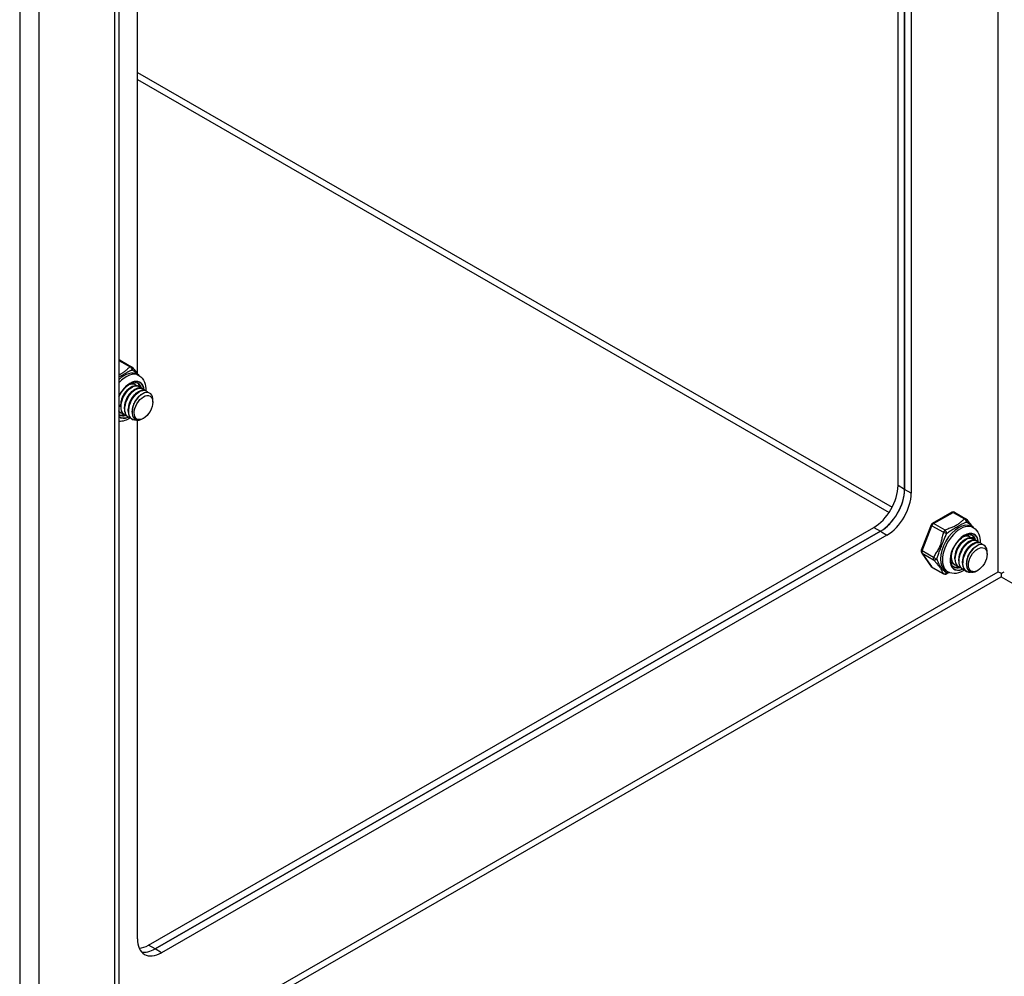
# Model space of a CAD drawing. Header units: inches. Extents: x 25 to 728, y 80 to 330.
# Tile 111 of 160: x 670 to 677, y 278 to 285. Entities that reach past the tile are written whole.
import ezdxf

# ---------------------------------------------------------------- set-up
doc = ezdxf.new("R2010")
doc.units = ezdxf.units.IN
doc.header["$MEASUREMENT"] = 0
doc.layers.add('Visible Edges(ANSI)', color=7, linetype='Continuous', lineweight=25)
doc.layers.add('Visible Tangent Edges(ANSI)', color=7, linetype='Continuous', lineweight=25)

msp = doc.modelspace()

# ---------------------------------------------------------------- linework, layer by layer
at = {"layer": 'Visible Edges(ANSI)'}
for p, q in [((670.4712, 295.0532), (670.4712, 277.5731)), ((676.1676, 281.9102), (676.1676, 291.7729)), ((676.2156, 291.7452), (676.2156, 281.8825)), ((676.2156, 281.8825), (676.2156, 291.7452)), ((676.2637, 291.7175), (676.2637, 281.8548)), ((670.6069, 282.73), (670.6069, 287.0126)), ((670.4808, 282.8274), (670.5645, 282.7792)), ((670.6041, 282.7239), (670.6181, 282.7159)), ((670.5511, 282.6239), (670.5636, 282.6311)), ((670.579, 282.6078), (670.5915, 282.6151)), ((670.5862, 282.6524), (670.589, 282.6508)), ((670.6141, 282.6364), (670.6169, 282.6348)), ((670.642, 282.6203), (670.6448, 282.6187)), ((670.6068, 282.5918), (670.6193, 282.599)), ((670.6347, 282.5757), (670.6444, 282.5814)), ((670.6698, 282.6043), (670.6726, 282.6027)), ((670.4843, 282.4876), (670.4843, 282.502)), ((670.5122, 282.4716), (670.5122, 282.486)), ((670.5401, 282.4555), (670.54, 282.4699)), ((670.7195, 282.5202), (670.7195, 282.5362)), ((670.4774, 282.4266), (670.4712, 282.4311)), ((670.4843, 282.4431), (670.4871, 282.4415)), ((670.5121, 282.4271), (670.5149, 282.4254)), ((670.54, 282.411), (670.5428, 282.4094)), ((670.5678, 282.395), (670.5706, 282.3933)), ((670.5679, 282.4467), (670.5679, 282.4539)), ((670.6515, 282.4022), (670.6475, 282.3999)), ((670.6069, 278.5972), (670.6069, 282.3881)), ((676.5607, 281.7154), (676.4176, 281.6331)), ((676.5803, 281.7154), (676.664, 281.6672)), ((670.6875, 278.55), (675.9908, 281.604)), ((676.4091, 281.6231), (676.3376, 281.4387)), ((676.7036, 281.6119), (676.7176, 281.6039)), ((676.0389, 281.5763), (670.7356, 278.5223)), ((670.7356, 278.5223), (676.0389, 281.5763)), ((676.0869, 281.5486), (670.7836, 278.4947)), ((676.6857, 281.5404), (676.6885, 281.5388)), ((676.6506, 281.5119), (676.6631, 281.5191)), ((676.6785, 281.4959), (676.691, 281.5031)), ((676.7063, 281.4798), (676.7188, 281.487)), ((676.7136, 281.5244), (676.7164, 281.5228)), ((676.7342, 281.4638), (676.7439, 281.4694)), ((676.7415, 281.5083), (676.7443, 281.5067)), ((676.7693, 281.4923), (676.7721, 281.4907)), ((676.3398, 281.4203), (676.4113, 281.3182)), ((676.556, 281.3917), (676.556, 281.4025)), ((676.5838, 281.3756), (676.5838, 281.39)), ((676.819, 281.4082), (676.819, 281.4243)), ((676.5559, 281.3472), (676.5587, 281.3455)), ((676.5838, 281.3311), (676.5866, 281.3295)), ((676.6116, 281.3151), (676.6144, 281.3135)), ((676.6117, 281.3596), (676.6117, 281.374)), ((676.6396, 281.3435), (676.6395, 281.358)), ((676.6674, 281.3347), (676.6674, 281.3419)), ((676.4176, 281.3125), (676.5013, 281.2643)), ((676.517, 281.2878), (676.5309, 281.2798)), ((676.6395, 281.299), (676.6423, 281.2974)), ((676.6673, 281.283), (676.6701, 281.2814)), ((676.751, 281.2902), (676.747, 281.2879)), ((676.9227, 281.268), (676.9227, 281.2427))]:
    msp.add_line(p, q, dxfattribs=at)
at = {"layer": 'Visible Edges(ANSI)', "flags": 128}
for points in [[(670.5705, 282.7739), (670.5754, 282.7675), (670.581, 282.7607), (670.5933, 282.7462), (670.6059, 282.7312), (670.6119, 282.7237), (670.6174, 282.7162)], [(670.6181, 282.7159), (670.6312, 282.7066), (670.6425, 282.6952), (670.6517, 282.6821), (670.6587, 282.668), (670.6637, 282.653), (670.6669, 282.6374), (670.6683, 282.6214), (670.6683, 282.6051)], [(670.4712, 282.5588), (670.4778, 282.5722), (670.4853, 282.5852), (670.4936, 282.5977), (670.5025, 282.6094), (670.512, 282.6203), (670.5219, 282.6302), (670.532, 282.639), (670.5423, 282.6465), (670.5525, 282.6528), (670.5625, 282.6576), (670.5722, 282.6611), (670.5813, 282.6631), (670.5899, 282.6638), (670.5977, 282.6632), (670.6047, 282.6615), (670.611, 282.6586)], [(670.5511, 282.6238), (670.5469, 282.6212), (670.5426, 282.6182), (670.5384, 282.6149), (670.5342, 282.6113), (670.53, 282.6073), (670.5259, 282.6031), (670.522, 282.5986), (670.5181, 282.5939), (670.5144, 282.5889), (670.5109, 282.5838), (670.5075, 282.5784), (670.5043, 282.5728), (670.5012, 282.5671), (670.4984, 282.5613), (670.4958, 282.5554), (670.4935, 282.5494), (670.4914, 282.5434), (670.4895, 282.5374), (670.4879, 282.5313), (670.4866, 282.5253), (670.4856, 282.5194), (670.4849, 282.5135), (670.4845, 282.5077), (670.4844, 282.5021)], [(670.6141, 282.6364), (670.6066, 282.6395), (670.5982, 282.6409), (670.5892, 282.6405), (670.5796, 282.6383), (670.5696, 282.6343), (670.5595, 282.6286), (670.5493, 282.6212), (670.5394, 282.6124), (670.5298, 282.6022), (670.5207, 282.5908), (670.5124, 282.5784), (670.5049, 282.5652), (670.4984, 282.5515), (670.4931, 282.5374), (670.4889, 282.5231), (670.4861, 282.5091), (670.4846, 282.4953), (670.4845, 282.4822), (670.4858, 282.4699), (670.4885, 282.4586), (670.4925, 282.4485), (670.4979, 282.4398), (670.5044, 282.4326), (670.5121, 282.4271)], [(670.5286, 282.4203), (670.5183, 282.4237), (670.5091, 282.4294), (670.5014, 282.4373), (670.4952, 282.4471), (670.4908, 282.4587), (670.488, 282.4718), (670.4871, 282.4862), (670.4881, 282.5016), (670.4908, 282.5175), (670.4952, 282.5336), (670.5012, 282.5497), (670.5086, 282.5654), (670.5174, 282.5802), (670.5272, 282.594), (670.5378, 282.6063), (670.549, 282.617), (670.5605, 282.6258), (670.5721, 282.6325), (670.5834, 282.637), (670.5942, 282.6392), (670.6043, 282.639), (670.6134, 282.6365), (670.6213, 282.6317), (670.6278, 282.6248)], [(670.642, 282.6203), (670.6345, 282.6235), (670.6261, 282.6249), (670.617, 282.6245), (670.6074, 282.6223), (670.5975, 282.6182), (670.5873, 282.6125), (670.5772, 282.6052), (670.5672, 282.5963), (670.5577, 282.5861), (670.5486, 282.5747), (670.5403, 282.5624), (670.5328, 282.5492), (670.5263, 282.5354), (670.5209, 282.5213), (670.5168, 282.5071), (670.5139, 282.493), (670.5124, 282.4793), (670.5123, 282.4662), (670.5136, 282.4539), (670.5163, 282.4426), (670.5204, 282.4325), (670.5257, 282.4238), (670.5323, 282.4166), (670.54, 282.411)], [(670.5565, 282.4042), (670.5461, 282.4076), (670.537, 282.4134), (670.5293, 282.4212), (670.5231, 282.431), (670.5186, 282.4427), (670.5159, 282.4558), (670.515, 282.4702), (670.5159, 282.4855), (670.5186, 282.5014), (670.523, 282.5176), (670.529, 282.5337), (670.5365, 282.5493), (670.5452, 282.5642), (670.555, 282.5779), (670.5656, 282.5903), (670.5768, 282.601), (670.5884, 282.6097), (670.5999, 282.6165), (670.6112, 282.621), (670.6221, 282.6231), (670.6322, 282.623), (670.6413, 282.6204), (670.6492, 282.6157), (670.6557, 282.6087)], [(670.5486, 282.6505), (670.5512, 282.6516), (670.5538, 282.6525), (670.5565, 282.6533), (670.559, 282.654), (670.5616, 282.6545), (670.5641, 282.655), (670.5666, 282.6552), (670.569, 282.6554), (670.5714, 282.6554), (670.5737, 282.6553), (670.576, 282.6551), (670.5783, 282.6547), (670.5805, 282.6543), (670.5826, 282.6537), (670.5846, 282.6529), (670.5866, 282.6521), (670.5886, 282.6511), (670.5904, 282.65), (670.5922, 282.6487), (670.5939, 282.6474), (670.5956, 282.6459), (670.5971, 282.6443), (670.5986, 282.6426), (670.6, 282.6408)], [(670.5862, 282.6524), (670.5853, 282.6529), (670.5843, 282.6534), (670.5833, 282.6539), (670.5824, 282.6543), (670.5813, 282.6547), (670.5803, 282.6551), (670.5793, 282.6554), (670.5782, 282.6557), (670.5771, 282.656), (670.576, 282.6563), (670.5749, 282.6565), (670.5738, 282.6566), (670.5727, 282.6568), (670.5715, 282.6569), (670.5704, 282.657), (670.5692, 282.657), (670.568, 282.657), (670.5668, 282.657), (670.5656, 282.657), (670.5644, 282.6569), (670.5632, 282.6568), (670.5619, 282.6567), (670.5607, 282.6565), (670.5594, 282.6563)], [(670.579, 282.6078), (670.5747, 282.6052), (670.5705, 282.6022), (670.5662, 282.5988), (670.562, 282.5952), (670.5579, 282.5913), (670.5538, 282.5871), (670.5498, 282.5826), (670.546, 282.5779), (670.5423, 282.5729), (670.5387, 282.5677), (670.5353, 282.5623), (670.5321, 282.5568), (670.5291, 282.5511), (670.5263, 282.5453), (670.5237, 282.5394), (670.5213, 282.5334), (670.5192, 282.5274), (670.5174, 282.5213), (670.5158, 282.5153), (670.5145, 282.5093), (670.5135, 282.5033), (670.5128, 282.4975), (670.5124, 282.4917), (670.5122, 282.486)], [(670.6068, 282.5918), (670.6026, 282.5891), (670.5983, 282.5861), (670.5941, 282.5828), (670.5899, 282.5792), (670.5857, 282.5752), (670.5817, 282.571), (670.5777, 282.5665), (670.5738, 282.5618), (670.5701, 282.5569), (670.5666, 282.5517), (670.5632, 282.5463), (670.56, 282.5408), (670.557, 282.5351), (670.5541, 282.5292), (670.5516, 282.5233), (670.5492, 282.5174), (670.5471, 282.5113), (670.5452, 282.5053), (670.5437, 282.4992), (670.5424, 282.4932), (670.5414, 282.4873), (670.5406, 282.4814), (670.5402, 282.4756), (670.5401, 282.47)], [(670.6698, 282.6043), (670.6623, 282.6075), (670.6539, 282.6089), (670.6449, 282.6084), (670.6353, 282.6062), (670.6253, 282.6022), (670.6152, 282.5965), (670.605, 282.5891), (670.5951, 282.5803), (670.5855, 282.5701), (670.5765, 282.5587), (670.5681, 282.5463), (670.5606, 282.5331), (670.5542, 282.5194), (670.5488, 282.5053), (670.5446, 282.4911), (670.5418, 282.477), (670.5403, 282.4633), (670.5402, 282.4501), (670.5415, 282.4378), (670.5442, 282.4265), (670.5482, 282.4164), (670.5536, 282.4077), (670.5602, 282.4005), (670.5678, 282.395)], [(670.6118, 282.3892), (670.5982, 282.3871), (670.5855, 282.3879), (670.574, 282.3916), (670.564, 282.398), (670.5557, 282.4071), (670.5494, 282.4185), (670.5451, 282.4319), (670.5431, 282.4471), (670.5432, 282.4637), (670.5456, 282.4811), (670.5501, 282.4989), (670.5565, 282.5167), (670.5648, 282.534), (670.5745, 282.5503), (670.5855, 282.5652), (670.5975, 282.5783), (670.61, 282.5893), (670.6228, 282.5978), (670.6355, 282.6037), (670.6476, 282.6068), (670.6589, 282.6071), (670.6691, 282.6044), (670.6777, 282.599), (670.6847, 282.591)], [(670.6347, 282.5757), (670.6304, 282.5731), (670.6262, 282.5701), (670.6219, 282.5668), (670.6177, 282.5631), (670.6136, 282.5592), (670.6095, 282.555), (670.6056, 282.5505), (670.6017, 282.5458), (670.598, 282.5408), (670.5944, 282.5356), (670.591, 282.5303), (670.5878, 282.5247), (670.5848, 282.519), (670.582, 282.5132), (670.5794, 282.5073), (670.5771, 282.5013), (670.575, 282.4953), (670.5731, 282.4892), (670.5715, 282.4832), (670.5702, 282.4772), (670.5692, 282.4712), (670.5685, 282.4654), (670.5681, 282.4596), (670.5679, 282.4539)], [(670.7168, 282.5586), (670.7121, 282.5709), (670.705, 282.5806), (670.6959, 282.5873), (670.6851, 282.591), (670.6728, 282.5913), (670.6596, 282.5884), (670.6458, 282.5821), (670.6319, 282.5729), (670.6183, 282.5608), (670.6056, 282.5464), (670.5941, 282.53), (670.5843, 282.5123), (670.5766, 282.4937), (670.5712, 282.475), (670.5683, 282.4567), (670.5682, 282.4396), (670.5707, 282.4242), (670.5759, 282.411), (670.5836, 282.4007), (670.5935, 282.3935), (670.6053, 282.3897), (670.6186, 282.3896), (670.6328, 282.393), (670.6475, 282.3999)], [(670.5008, 282.4363), (670.4992, 282.4366), (670.4978, 282.437), (670.4963, 282.4375), (670.4948, 282.4379), (670.4934, 282.4385), (670.492, 282.439), (670.4906, 282.4396), (670.4893, 282.4403), (670.4879, 282.441), (670.4866, 282.4417), (670.4854, 282.4425), (670.4841, 282.4433), (670.4829, 282.4442), (670.4817, 282.4451), (670.4805, 282.4461), (670.4793, 282.4471), (670.4782, 282.4481), (670.4771, 282.4492), (670.4761, 282.4503), (670.475, 282.4515), (670.474, 282.4527), (670.4731, 282.4539), (670.4721, 282.4552), (670.4712, 282.4565)], [(670.4712, 282.4543), (670.4717, 282.4538), (670.4722, 282.4532), (670.4726, 282.4526), (670.4731, 282.4521), (670.4736, 282.4516), (670.4741, 282.451), (670.4746, 282.4505), (670.4752, 282.45), (670.4757, 282.4495), (670.4762, 282.449), (670.4767, 282.4485), (670.4773, 282.448), (670.4778, 282.4476), (670.4784, 282.4471), (670.4789, 282.4467), (670.4795, 282.4462), (670.4801, 282.4458), (670.4807, 282.4454), (670.4812, 282.445), (670.4818, 282.4446), (670.4824, 282.4442), (670.483, 282.4438), (670.4836, 282.4435), (670.4843, 282.4431)], [(670.4729, 282.4523), (670.4728, 282.4524), (670.4728, 282.4524), (670.4727, 282.4524), (670.4726, 282.4524), (670.4725, 282.4524), (670.4725, 282.4524), (670.4724, 282.4524), (670.4723, 282.4525), (670.4723, 282.4525), (670.4722, 282.4525), (670.4721, 282.4525), (670.472, 282.4525), (670.472, 282.4525), (670.4719, 282.4526), (670.4718, 282.4526), (670.4718, 282.4526), (670.4717, 282.4526), (670.4716, 282.4526), (670.4716, 282.4526), (670.4715, 282.4527), (670.4714, 282.4527), (670.4713, 282.4527), (670.4713, 282.4527), (670.4712, 282.4527)], [(670.5539, 282.4048), (670.5443, 282.3989), (670.5344, 282.3937), (670.5244, 282.3892), (670.5141, 282.3854), (670.5036, 282.3826), (670.4929, 282.3806), (670.4821, 282.3797), (670.4712, 282.3798)], [(676.67, 281.662), (676.6749, 281.6556), (676.6805, 281.6487), (676.6928, 281.6342), (676.7054, 281.6192), (676.7114, 281.6117), (676.7169, 281.6043)], [(676.7176, 281.6039), (676.7307, 281.5946), (676.742, 281.5832), (676.7512, 281.5702), (676.7582, 281.556), (676.7632, 281.541), (676.7664, 281.5255), (676.7678, 281.5095), (676.7678, 281.4931)], [(676.5769, 281.3146), (676.5717, 281.3182), (676.5671, 281.3228), (676.5629, 281.3283), (676.5594, 281.3349), (676.5565, 281.3426), (676.5543, 281.3512), (676.553, 281.3608), (676.5525, 281.3711), (676.553, 281.3821), (676.5543, 281.3936), (676.5566, 281.4055), (676.5598, 281.4178), (676.5639, 281.4301), (676.5688, 281.4425), (676.5745, 281.4547), (676.581, 281.4667), (676.5881, 281.4783), (676.5958, 281.4894), (676.6041, 281.4999), (676.6127, 281.5096), (676.6217, 281.5185), (676.6309, 281.5265), (676.6402, 281.5335), (676.6494, 281.5393), (676.6586, 281.5441), (676.6675, 281.5478), (676.676, 281.5502), (676.6841, 281.5515), (676.6916, 281.5518), (676.6985, 281.551), (676.7048, 281.5493), (676.7105, 281.5466)], [(676.6481, 281.5385), (676.6507, 281.5396), (676.6534, 281.5405), (676.656, 281.5413), (676.6585, 281.542), (676.6611, 281.5425), (676.6636, 281.543), (676.6661, 281.5433), (676.6685, 281.5434), (676.6709, 281.5434), (676.6732, 281.5433), (676.6755, 281.5431), (676.6778, 281.5428), (676.68, 281.5423), (676.6821, 281.5417), (676.6841, 281.5409), (676.6861, 281.5401), (676.6881, 281.5391), (676.6899, 281.538), (676.6917, 281.5367), (676.6934, 281.5354), (676.6951, 281.5339), (676.6966, 281.5323), (676.6981, 281.5306), (676.6995, 281.5288)], [(676.6857, 281.5404), (676.6848, 281.5409), (676.6838, 281.5414), (676.6829, 281.5419), (676.6819, 281.5423), (676.6808, 281.5427), (676.6798, 281.5431), (676.6788, 281.5434), (676.6777, 281.5438), (676.6766, 281.544), (676.6755, 281.5443), (676.6744, 281.5445), (676.6733, 281.5447), (676.6722, 281.5448), (676.671, 281.5449), (676.6699, 281.545), (676.6687, 281.545), (676.6675, 281.5451), (676.6663, 281.545), (676.6651, 281.545), (676.6639, 281.5449), (676.6627, 281.5448), (676.6614, 281.5447), (676.6602, 281.5445), (676.6589, 281.5443)], [(676.6506, 281.5119), (676.6464, 281.5092), (676.6421, 281.5062), (676.6379, 281.5029), (676.6337, 281.4993), (676.6295, 281.4953), (676.6254, 281.4911), (676.6215, 281.4867), (676.6176, 281.4819), (676.6139, 281.477), (676.6104, 281.4718), (676.607, 281.4664), (676.6038, 281.4608), (676.6007, 281.4552), (676.5979, 281.4493), (676.5953, 281.4434), (676.593, 281.4375), (676.5909, 281.4314), (676.589, 281.4254), (676.5874, 281.4194), (676.5862, 281.4133), (676.5851, 281.4074), (676.5844, 281.4015), (676.584, 281.3957), (676.5839, 281.3901)], [(676.7136, 281.5244), (676.7061, 281.5276), (676.6977, 281.529), (676.6887, 281.5285), (676.6791, 281.5263), (676.6691, 281.5223), (676.659, 281.5166), (676.6488, 281.5092), (676.6389, 281.5004), (676.6293, 281.4902), (676.6202, 281.4788), (676.6119, 281.4664), (676.6044, 281.4532), (676.5979, 281.4395), (676.5926, 281.4254), (676.5884, 281.4112), (676.5856, 281.3971), (676.5841, 281.3834), (676.584, 281.3702), (676.5853, 281.3579), (676.588, 281.3466), (676.592, 281.3366), (676.5974, 281.3278), (676.6039, 281.3206), (676.6116, 281.3151)], [(676.6281, 281.3083), (676.6178, 281.3117), (676.6086, 281.3174), (676.6009, 281.3253), (676.5947, 281.3351), (676.5903, 281.3467), (676.5875, 281.3599), (676.5866, 281.3742), (676.5876, 281.3896), (676.5903, 281.4055), (676.5947, 281.4217), (676.6007, 281.4377), (676.6082, 281.4534), (676.6169, 281.4682), (676.6267, 281.482), (676.6373, 281.4943), (676.6485, 281.505), (676.66, 281.5138), (676.6716, 281.5205), (676.6829, 281.525), (676.6937, 281.5272), (676.7038, 281.527), (676.7129, 281.5245), (676.7208, 281.5197), (676.7273, 281.5128)], [(676.6785, 281.4958), (676.6742, 281.4932), (676.67, 281.4902), (676.6657, 281.4869), (676.6615, 281.4832), (676.6574, 281.4793), (676.6533, 281.4751), (676.6493, 281.4706), (676.6455, 281.4659), (676.6418, 281.4609), (676.6382, 281.4557), (676.6348, 281.4504), (676.6316, 281.4448), (676.6286, 281.4391), (676.6258, 281.4333), (676.6232, 281.4274), (676.6208, 281.4214), (676.6187, 281.4154), (676.6169, 281.4093), (676.6153, 281.4033), (676.614, 281.3973), (676.613, 281.3913), (676.6123, 281.3855), (676.6119, 281.3797), (676.6117, 281.374)], [(676.7415, 281.5083), (676.734, 281.5115), (676.7256, 281.5129), (676.7165, 281.5125), (676.7069, 281.5103), (676.697, 281.5063), (676.6868, 281.5005), (676.6767, 281.4932), (676.6667, 281.4844), (676.6572, 281.4742), (676.6481, 281.4628), (676.6398, 281.4504), (676.6323, 281.4372), (676.6258, 281.4234), (676.6204, 281.4093), (676.6163, 281.3951), (676.6134, 281.381), (676.6119, 281.3673), (676.6118, 281.3542), (676.6131, 281.3419), (676.6158, 281.3306), (676.6199, 281.3205), (676.6252, 281.3118), (676.6318, 281.3046), (676.6395, 281.299)], [(676.656, 281.2922), (676.6456, 281.2957), (676.6365, 281.3014), (676.6288, 281.3092), (676.6226, 281.3191), (676.6181, 281.3307), (676.6154, 281.3438), (676.6145, 281.3582), (676.6154, 281.3735), (676.6181, 281.3894), (676.6225, 281.4056), (676.6286, 281.4217), (676.636, 281.4373), (676.6447, 281.4522), (676.6545, 281.4659), (676.6651, 281.4783), (676.6763, 281.489), (676.6879, 281.4978), (676.6994, 281.5045), (676.7107, 281.509), (676.7216, 281.5111), (676.7317, 281.511), (676.7408, 281.5085), (676.7487, 281.5037), (676.7552, 281.4967)], [(676.7063, 281.4798), (676.7021, 281.4771), (676.6978, 281.4741), (676.6936, 281.4708), (676.6894, 281.4672), (676.6852, 281.4633), (676.6812, 281.459), (676.6772, 281.4546), (676.6733, 281.4498), (676.6696, 281.4449), (676.6661, 281.4397), (676.6627, 281.4343), (676.6595, 281.4288), (676.6565, 281.4231), (676.6537, 281.4173), (676.6511, 281.4114), (676.6487, 281.4054), (676.6466, 281.3993), (676.6448, 281.3933), (676.6432, 281.3873), (676.6419, 281.3812), (676.6409, 281.3753), (676.6401, 281.3694), (676.6397, 281.3636), (676.6396, 281.358)], [(676.7693, 281.4923), (676.7618, 281.4955), (676.7535, 281.4969), (676.7444, 281.4965), (676.7348, 281.4942), (676.7248, 281.4902), (676.7147, 281.4845), (676.7046, 281.4772), (676.6946, 281.4683), (676.685, 281.4581), (676.676, 281.4467), (676.6676, 281.4343), (676.6601, 281.4211), (676.6537, 281.4074), (676.6483, 281.3933), (676.6441, 281.3791), (676.6413, 281.365), (676.6398, 281.3513), (676.6397, 281.3382), (676.641, 281.3258), (676.6437, 281.3146), (676.6477, 281.3045), (676.6531, 281.2957), (676.6597, 281.2885), (676.6673, 281.283)], [(676.7113, 281.2772), (676.6977, 281.2752), (676.685, 281.276), (676.6735, 281.2796), (676.6635, 281.286), (676.6552, 281.2951), (676.6489, 281.3065), (676.6446, 281.32), (676.6426, 281.3352), (676.6427, 281.3517), (676.6451, 281.3691), (676.6496, 281.3869), (676.656, 281.4047), (676.6643, 281.422), (676.674, 281.4383), (676.685, 281.4532), (676.697, 281.4663), (676.7096, 281.4773), (676.7223, 281.4858), (676.735, 281.4917), (676.7471, 281.4948), (676.7584, 281.4951), (676.7686, 281.4925), (676.7772, 281.4871), (676.7842, 281.479)], [(676.7342, 281.4637), (676.7299, 281.4611), (676.7257, 281.4581), (676.7214, 281.4548), (676.7172, 281.4511), (676.7131, 281.4472), (676.709, 281.443), (676.7051, 281.4385), (676.7012, 281.4338), (676.6975, 281.4288), (676.6939, 281.4236), (676.6905, 281.4183), (676.6873, 281.4127), (676.6843, 281.407), (676.6815, 281.4012), (676.6789, 281.3953), (676.6766, 281.3893), (676.6745, 281.3833), (676.6726, 281.3773), (676.671, 281.3712), (676.6697, 281.3652), (676.6687, 281.3592), (676.668, 281.3534), (676.6676, 281.3476), (676.6674, 281.342)], [(676.8163, 281.4466), (676.8116, 281.4589), (676.8045, 281.4686), (676.7954, 281.4754), (676.7846, 281.479), (676.7723, 281.4793), (676.7591, 281.4764), (676.7453, 281.4702), (676.7314, 281.4609), (676.7178, 281.4488), (676.7051, 281.4344), (676.6936, 281.418), (676.6838, 281.4003), (676.6761, 281.3817), (676.6707, 281.363), (676.6678, 281.3447), (676.6677, 281.3276), (676.6702, 281.3122), (676.6754, 281.2991), (676.6831, 281.2887), (676.693, 281.2815), (676.7048, 281.2778), (676.7181, 281.2776), (676.7323, 281.281), (676.747, 281.2879)], [(676.5568, 281.4063), (676.5564, 281.4021), (676.5561, 281.3979), (676.556, 281.3937), (676.556, 281.3896), (676.5561, 281.3856), (676.5564, 281.3817), (676.5568, 281.3778), (676.5574, 281.3741), (676.5581, 281.3704), (676.5589, 281.3669), (676.5599, 281.3634), (676.561, 281.3601), (676.5622, 281.3569), (676.5636, 281.3538), (676.565, 281.3509), (676.5667, 281.3481), (676.5684, 281.3454), (676.5703, 281.3429), (676.5722, 281.3405), (676.5743, 281.3383), (676.5765, 281.3363), (676.5788, 281.3344), (676.5812, 281.3327), (676.5838, 281.3311)], [(676.6003, 281.3243), (676.5958, 281.3255), (676.5915, 281.327), (676.5875, 281.329), (676.5836, 281.3313), (676.58, 281.3341), (676.5767, 281.3372), (676.5736, 281.3406), (676.5708, 281.3444), (676.5682, 281.3486), (676.566, 281.3531), (676.564, 281.3578), (676.5624, 281.3629), (676.561, 281.3682), (676.56, 281.3738), (676.5593, 281.3796), (676.5589, 281.3856), (676.5588, 281.3917), (676.559, 281.3981), (676.5596, 281.4045), (676.5604, 281.4111), (676.5616, 281.4178), (676.5631, 281.4245), (676.5649, 281.4312), (676.5669, 281.438)], [(676.5724, 281.3404), (676.5716, 281.3405), (676.5708, 281.3407), (676.57, 281.3409), (676.5693, 281.3411), (676.5685, 281.3413), (676.5677, 281.3416), (676.567, 281.3418), (676.5662, 281.3421), (676.5655, 281.3424), (676.5647, 281.3426), (676.564, 281.3429), (676.5633, 281.3432), (676.5625, 281.3436), (676.5618, 281.3439), (676.5611, 281.3442), (676.5604, 281.3446), (676.5597, 281.345), (676.559, 281.3453), (676.5584, 281.3457), (676.5577, 281.3461), (676.557, 281.3466), (676.5563, 281.347), (676.5557, 281.3474), (676.555, 281.3479)], [(676.5551, 281.3476), (676.5551, 281.3476), (676.5552, 281.3476), (676.5552, 281.3476), (676.5552, 281.3475), (676.5553, 281.3475), (676.5553, 281.3475), (676.5553, 281.3475), (676.5554, 281.3475), (676.5554, 281.3474), (676.5554, 281.3474), (676.5555, 281.3474), (676.5555, 281.3474), (676.5555, 281.3474), (676.5556, 281.3473), (676.5556, 281.3473), (676.5556, 281.3473), (676.5557, 281.3473), (676.5557, 281.3473), (676.5557, 281.3472), (676.5558, 281.3472), (676.5558, 281.3472), (676.5558, 281.3472), (676.5559, 281.3472), (676.5559, 281.3472)], [(676.5431, 281.2739), (676.5311, 281.269), (676.5201, 281.2638)], [(676.6534, 281.2928), (676.6391, 281.2844), (676.6244, 281.2774), (676.6092, 281.2721), (676.5935, 281.2688), (676.5776, 281.2676), (676.5615, 281.2689), (676.5458, 281.273), (676.5309, 281.2798)]]:
    msp.add_lwpolyline(points, dxfattribs=at)
at = {"layer": 'Visible Edges(ANSI)'}
for centre, start, end in [((670.471, 282.8104), 60.06401, 89.35397), ((670.5547, 282.7622), 36.71604, 60.06401), ((676.5705, 281.6984), 60.06401, 119.93599), ((676.4274, 281.616), 119.93599, 158.80211), ((676.6542, 281.6502), 36.71604, 60.06401), ((676.3559, 281.4316), 158.80211, 215.02709), ((676.4274, 281.3295), 215.02709, 240.06401), ((676.5111, 281.2813), 240.06401, 297.23211)]:
    msp.add_arc(centre, 0.0197, start, end, dxfattribs=at)
for centre, major_axis, ratio, start_param, end_param in [((670.5359, 282.5474), (0.0668, 0.116), 0.578093, 5.718546, 6.217869), ((670.508, 282.5634), (0.0786, 0.1365), 0.578093, 5.540636, 5.67712), ((670.6374, 282.4889), (0.058, 0.1006), 0.578093, 5.495853, 5.750129), ((670.5359, 282.5474), (-0.0668, -0.116), 0.578093, 0.065316, 0.520508), ((670.508, 282.5634), (0.0786, 0.1365), 0.578093, 3.747658, 3.892421), ((675.9908, 281.8084), (-0.1248, -0.2166), 0.578093, 0.783464, 2.354261), ((676.0389, 281.7807), (0.1248, 0.2166), 0.578093, 3.925057, 5.495853), ((676.0389, 281.7807), (-0.1248, -0.2166), 0.578093, 0.783464, 2.354261), ((676.0869, 281.753), (0.1248, 0.2166), 0.578093, 3.925057, 5.495853), ((676.6354, 281.4354), (0.0668, 0.116), 0.578093, 5.718546, 6.217869), ((676.6075, 281.4514), (0.0786, 0.1365), 0.578093, 5.540636, 5.67712), ((676.7369, 281.377), (0.058, 0.1006), 0.578093, 5.495853, 5.750129), ((676.6354, 281.4354), (-0.0668, -0.116), 0.578093, 0.065316, 0.520508), ((676.6075, 281.4514), (0.0786, 0.1365), 0.578093, 3.747658, 3.892421), ((676.9227, 281.2681), (0.031, -0.0179), 0.001672, 3.927958, 4.713356), ((676.9227, 281.2681), (0.031, 0.0179), 0.001672, 4.711422, 5.49682), ((670.7836, 278.699), (-0.1248, -0.2166), 0.578093, 5.495853, 7.06665), ((670.6875, 278.7544), (-0.1248, -0.2166), 0.578093, 0.394043, 0.783464), ((670.7356, 278.7267), (-0.1248, -0.2166), 0.578093, 0.193161, 0.783464), ((670.7356, 278.7267), (-0.1248, -0.2166), 0.578093, 0.193161, 0.783464)]:
    msp.add_ellipse(centre, major_axis=major_axis, ratio=ratio, start_param=start_param, end_param=end_param, dxfattribs=at)
for centre in [(670.6513, 282.4809), (676.7508, 281.3689)]:
    msp.add_ellipse(centre, major_axis=(-0.0481, -0.0836), ratio=0.578093, dxfattribs=at)
at = {"layer": 'Visible Tangent Edges(ANSI)'}
for p, q in [((669.7462, 295.5043), (669.7462, 277.1375)), ((669.8862, 295.39), (669.8862, 277.2438)), ((670.4422, 277.5639), (670.4422, 295.0699)), ((676.9008, 281.2807), (676.9008, 291.3506)), ((670.6069, 284.9304), (676.125, 281.7527)), ((670.6069, 284.8798), (676.1029, 281.7149)), ((670.4712, 282.8263), (670.5547, 282.7783)), ((676.2156, 281.8825), (676.1676, 281.9102)), ((676.2637, 281.8548), (676.2156, 281.8825)), ((676.4274, 281.6321), (676.5705, 281.7145)), ((676.5705, 281.7145), (676.6542, 281.6663)), ((675.9908, 281.604), (676.0389, 281.5763)), ((676.3439, 281.4327), (676.4154, 281.6171)), ((676.4154, 281.6171), (676.4991, 281.5689)), ((676.5111, 281.5839), (676.4274, 281.6321)), ((676.0389, 281.5763), (676.0869, 281.5486)), ((676.4275, 281.3845), (676.3439, 281.4327)), ((676.4154, 281.3146), (676.3439, 281.4166)), ((676.3439, 281.4166), (676.4275, 281.3684)), ((676.4991, 281.2664), (676.4154, 281.3146)), ((670.4712, 277.5781), (676.9008, 281.2807)), ((670.4952, 277.5414), (676.9227, 281.2427)), ((676.9227, 281.2427), (719.544, 256.6988)), ((670.7356, 278.5223), (670.6875, 278.55)), ((670.7836, 278.4947), (670.7356, 278.5223))]:
    msp.add_line(p, q, dxfattribs=at)
at = {"layer": 'Visible Tangent Edges(ANSI)', "flags": 128}
for points in [[(670.5547, 282.7783), (670.5511, 282.7759), (670.5476, 282.7734), (670.5442, 282.7709), (670.5409, 282.7683), (670.5378, 282.7657), (670.5347, 282.7631), (670.5316, 282.7605), (670.5286, 282.7578), (670.5256, 282.7552), (670.5226, 282.7525), (670.5197, 282.7498), (670.5166, 282.7472), (670.5136, 282.7446), (670.5104, 282.742), (670.5071, 282.7394), (670.5037, 282.7369), (670.5002, 282.7345), (670.4965, 282.7322), (670.4926, 282.7299), (670.4886, 282.7278), (670.4844, 282.7257), (670.4801, 282.7237), (670.4757, 282.7218), (670.4712, 282.72)], [(670.4712, 282.7047), (670.4759, 282.7075), (670.4807, 282.7102), (670.4854, 282.713), (670.4902, 282.7157), (670.4949, 282.7184), (670.4995, 282.721), (670.5041, 282.7237), (670.5085, 282.7263), (670.5129, 282.7288), (670.5171, 282.7312), (670.5213, 282.7336), (670.5253, 282.7359), (670.5292, 282.7381), (670.533, 282.7402), (670.5368, 282.7423), (670.5405, 282.7442), (670.5442, 282.746), (670.5478, 282.7478), (670.5514, 282.7494), (670.555, 282.751), (670.5586, 282.7524), (670.5622, 282.7538), (670.5657, 282.755), (670.5693, 282.7562)], [(670.5693, 282.7562), (670.5711, 282.7551), (670.5729, 282.7539), (670.5748, 282.7527), (670.5767, 282.7514), (670.5787, 282.7501), (670.5806, 282.7488), (670.5826, 282.7474), (670.5846, 282.7459), (670.5866, 282.7445), (670.5886, 282.7429), (670.5906, 282.7414), (670.5927, 282.7398), (670.5947, 282.7381), (670.5967, 282.7364), (670.5987, 282.7347), (670.6006, 282.7329), (670.6026, 282.7311), (670.6045, 282.7293), (670.6064, 282.7274), (670.6083, 282.7255), (670.6101, 282.7235), (670.6119, 282.7215), (670.6136, 282.7195), (670.6153, 282.7174)], [(676.6542, 281.6663), (676.6486, 281.6625), (676.6434, 281.6587), (676.6384, 281.6547), (676.6335, 281.6506), (676.6288, 281.6465), (676.6242, 281.6424), (676.6196, 281.6382), (676.6149, 281.6341), (676.61, 281.6301), (676.6049, 281.6262), (676.5995, 281.6224), (676.5936, 281.6188), (676.5874, 281.6154), (676.5808, 281.6123), (676.574, 281.6093), (676.567, 281.6065), (676.5599, 281.6038), (676.5527, 281.6012), (676.5455, 281.5985), (676.5384, 281.5958), (676.5313, 281.593), (676.5244, 281.5901), (676.5176, 281.5871), (676.5111, 281.5839)], [(676.5242, 281.561), (676.5298, 281.5654), (676.5357, 281.5699), (676.5418, 281.5742), (676.5481, 281.5786), (676.5546, 281.5828), (676.5612, 281.587), (676.568, 281.5911), (676.5748, 281.5951), (676.5817, 281.5991), (676.5885, 281.603), (676.5953, 281.6069), (676.602, 281.6108), (676.6085, 281.6145), (676.6147, 281.6181), (676.6207, 281.6216), (676.6265, 281.6249), (676.6321, 281.628), (676.6375, 281.6309), (676.6429, 281.6336), (676.6481, 281.6361), (676.6533, 281.6385), (676.6585, 281.6406), (676.6636, 281.6425), (676.6688, 281.6442)], [(676.6688, 281.6442), (676.6706, 281.6431), (676.6725, 281.6419), (676.6743, 281.6407), (676.6763, 281.6394), (676.6782, 281.6381), (676.6801, 281.6368), (676.6821, 281.6354), (676.6841, 281.634), (676.6861, 281.6325), (676.6881, 281.6309), (676.6902, 281.6294), (676.6922, 281.6278), (676.6942, 281.6261), (676.6962, 281.6244), (676.6982, 281.6227), (676.7001, 281.6209), (676.7021, 281.6191), (676.704, 281.6173), (676.7059, 281.6154), (676.7078, 281.6135), (676.7096, 281.6115), (676.7114, 281.6095), (676.7131, 281.6075), (676.7148, 281.6054)], [(676.4991, 281.5689), (676.4965, 281.5609), (676.4943, 281.5527), (676.4923, 281.5445), (676.4904, 281.5362), (676.4887, 281.5279), (676.487, 281.5195), (676.4853, 281.5112), (676.4836, 281.5029), (676.4817, 281.4946), (676.4796, 281.4864), (676.4771, 281.4783), (676.4743, 281.4704), (676.4711, 281.4628), (676.4675, 281.4553), (676.4637, 281.4481), (676.4596, 281.4411), (676.4555, 281.4342), (676.4512, 281.4273), (676.447, 281.4204), (676.4428, 281.4135), (676.4387, 281.4064), (676.4348, 281.3993), (676.431, 281.392), (676.4275, 281.3845)], [(676.4519, 281.3745), (676.4537, 281.3814), (676.4557, 281.3884), (676.458, 281.3955), (676.4604, 281.4027), (676.4631, 281.41), (676.4659, 281.4175), (676.4688, 281.425), (676.4719, 281.4327), (676.4751, 281.4406), (676.4784, 281.4487), (676.4817, 281.457), (676.485, 281.4654), (676.4883, 281.4739), (676.4915, 281.4825), (676.4947, 281.491), (676.4978, 281.4994), (676.5009, 281.5077), (676.504, 281.5158), (676.5072, 281.5238), (676.5104, 281.5317), (676.5137, 281.5393), (676.5171, 281.5467), (676.5206, 281.554), (676.5242, 281.561)], [(676.4275, 281.3684), (676.431, 281.3638), (676.4348, 281.3591), (676.4387, 281.3543), (676.4428, 281.3494), (676.447, 281.3445), (676.4512, 281.3396), (676.4554, 281.3346), (676.4596, 281.3297), (676.4636, 281.3249), (676.4675, 281.3201), (676.471, 281.3155), (676.4743, 281.3111), (676.4771, 281.3069), (676.4795, 281.3029), (676.4817, 281.2992), (676.4836, 281.2955), (676.4853, 281.292), (676.487, 281.2885), (676.4887, 281.2851), (676.4904, 281.2815), (676.4923, 281.2779), (676.4943, 281.2742), (676.4965, 281.2704), (676.4991, 281.2664)], [(676.5242, 281.2714), (676.5206, 281.2737), (676.5171, 281.276), (676.5137, 281.2785), (676.5104, 281.281), (676.5072, 281.2837), (676.504, 281.2866), (676.5009, 281.2897), (676.4978, 281.293), (676.4946, 281.2966), (676.4915, 281.3005), (676.4883, 281.3047), (676.485, 281.3093), (676.4817, 281.3141), (676.4784, 281.3192), (676.4751, 281.3245), (676.4719, 281.3299), (676.4688, 281.3355), (676.4658, 281.3411), (676.463, 281.3467), (676.4604, 281.3524), (676.458, 281.358), (676.4557, 281.3636), (676.4537, 281.3691), (676.4519, 281.3745)], [(676.5397, 281.2753), (676.539, 281.2752), (676.5383, 281.275), (676.5377, 281.2748), (676.537, 281.2746), (676.5363, 281.2745), (676.5357, 281.2743), (676.535, 281.2741), (676.5343, 281.274), (676.5337, 281.2738), (676.533, 281.2736), (676.5324, 281.2735), (676.5317, 281.2733), (676.5311, 281.2731), (676.5304, 281.273), (676.5298, 281.2728), (676.5292, 281.2727), (676.5285, 281.2725), (676.5279, 281.2723), (676.5273, 281.2722), (676.5266, 281.272), (676.526, 281.2719), (676.5254, 281.2717), (676.5248, 281.2715), (676.5242, 281.2714)]]:
    msp.add_lwpolyline(points, dxfattribs=at)
at = {"layer": 'Visible Tangent Edges(ANSI)'}
for centre, major_axis, ratio, start_param, end_param in [((670.471, 282.8104), (0.0098, 0.0171), 0.578093, 0, 0.767518), ((670.5547, 282.7622), (0.0098, 0.0171), 0.578093, 0, 0.783464), ((670.5547, 282.7622), (-0.0107, 0.0165), 0.609588, 3.996047, 5.470059), ((670.5547, 282.7622), (0.0158, 0.0118), 0.754115, 5.139012, 6.283185), ((670.5108, 282.5618), (0.0933, 0.1621), 0.578093, 0, 1.087676), ((670.5247, 282.5538), (0.0933, 0.1621), 0.578093, 0, 1.200229), ((670.5526, 282.5378), (0.0737, 0.1279), 0.578093, 5.586953, 7.960387), ((670.5526, 282.5378), (0.0727, 0.1262), 0.578093, 5.604861, 7.977379), ((670.5442, 282.5426), (0.0668, 0.116), 0.578093, 5.752575, 6.283185), ((670.5526, 282.5378), (-0.0727, -0.1262), 0.578093, 6.155921, 6.93146), ((670.5526, 282.5378), (-0.0737, -0.1279), 0.578093, 6.172913, 6.948591), ((670.5442, 282.5426), (-0.0668, -0.116), 0.578093, 0, 0.525906), ((676.5705, 281.6984), (-0.0098, 0.0171), 0.578093, 5.499721, 6.283185), ((676.5705, 281.6984), (0.0098, 0.0171), 0.578093, 0, 0.783464), ((676.4274, 281.616), (-0.0184, 0.0071), 0.209664, 0, 0.938208), ((676.4274, 281.616), (0.0098, 0.0171), 0.578093, 0.783464, 1.830662), ((676.4274, 281.616), (-0.0098, 0.0171), 0.578093, 5.499721, 6.283185), ((676.6103, 281.4498), (-0.0933, -0.1621), 0.578093, 3.141593, 6.283185), ((676.6242, 281.4418), (0.0933, 0.1621), 0.578093, 0, 3.141593), ((676.6542, 281.6502), (0.0098, 0.0171), 0.578093, 0, 0.783464), ((676.6542, 281.6502), (-0.0107, 0.0165), 0.609588, 3.996047, 5.470059), ((676.6542, 281.6502), (0.0158, 0.0118), 0.754115, 5.139012, 6.283185), ((676.5111, 281.5678), (-0.0098, -0.0171), 0.578093, 3.925057, 4.972255), ((676.5111, 281.5678), (-0.0187, 0.0063), 0.17693, 0.929322, 2.403334), ((676.5111, 281.5678), (0.009, -0.0175), 0.54478, 0.910625, 2.384637), ((676.6521, 281.4258), (-0.0737, -0.1279), 0.578093, 2.44536, 6.948591), ((676.6521, 281.4258), (0.0727, 0.1262), 0.578093, 5.604861, 10.073053), ((676.6437, 281.4306), (0.0668, 0.116), 0.578093, 5.752575, 6.283185), ((676.3559, 281.4316), (-0.0184, 0.0071), 0.209664, 0, 0.938208), ((676.3559, 281.4316), (-0.0161, -0.0113), 0.787757, 0, 0.35258), ((676.3559, 281.4316), (-0.0098, -0.0171), 0.578093, 4.972255, 6.019452), ((676.4274, 281.3295), (-0.0161, -0.0113), 0.787757, 0, 0.35258), ((676.4274, 281.3295), (-0.0098, -0.0171), 0.578093, 6.019452, 6.283185), ((676.4396, 281.3834), (-0.0098, -0.0171), 0.578093, 4.972255, 6.019452), ((676.4396, 281.3834), (0.018, -0.008), 0.241739, 4.090324, 5.564336), ((676.4396, 281.3834), (-0.0158, -0.0118), 0.754115, 0.329838, 1.80385), ((676.6437, 281.4306), (-0.0668, -0.116), 0.578093, 0, 0.525906), ((676.5111, 281.2813), (-0.0165, -0.0107), 0.818923, 0.3797, 1.853712), ((676.5111, 281.2813), (-0.0098, -0.0171), 0.578093, 6.019452, 6.283185), ((676.5111, 281.2813), (0.009, -0.0175), 0.54478, 0, 0.717057)]:
    msp.add_ellipse(centre, major_axis=major_axis, ratio=ratio, start_param=start_param, end_param=end_param, dxfattribs=at)

doc.saveas('drawing.dxf')
